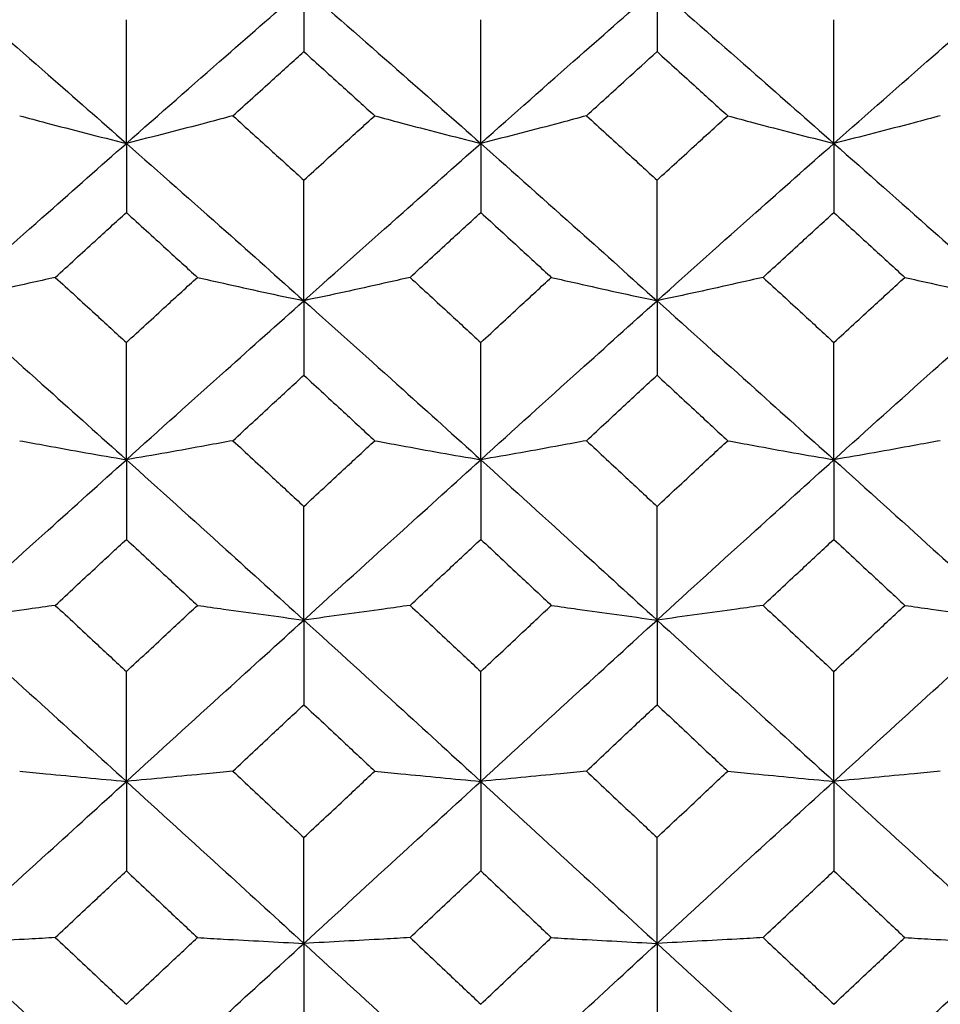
# Model space of a CAD drawing. Header units: inches. Extents: x 1.7 to 20.7, y 4 to 15.1.
# Tile 17 of 54: x 13.639 to 13.999, y 5.601 to 5.986. Entities that reach past the tile are written whole.
import ezdxf

# ---------------------------------------------------------------- set-up
doc = ezdxf.new("R2010")
doc.units = ezdxf.units.IN
doc.header["$MEASUREMENT"] = 0

msp = doc.modelspace()

# ---------------------------------------------------------------- linework, layer by layer
at = {"color": 7, "linetype": 'Continuous', "lineweight": 25}
for p, q in [((13.75004, 5.99882), (13.75004, 5.97388)), ((13.88846, 5.99882), (13.88846, 5.97388)), ((13.68046, 5.93792), (13.68046, 5.98639)), ((13.81938, 5.93792), (13.81938, 5.98639)), ((13.95778, 5.93792), (13.95778, 5.98639)), ((13.68046, 5.93792), (13.68046, 5.91083)), ((13.81938, 5.93792), (13.81938, 5.91083)), ((13.95778, 5.93792), (13.95778, 5.91083)), ((13.75004, 5.87625), (13.75004, 5.9235)), ((13.88846, 5.87625), (13.88846, 5.9235)), ((13.75004, 5.87625), (13.75004, 5.84707)), ((13.88846, 5.87625), (13.88846, 5.84707)), ((13.68046, 5.81395), (13.68046, 5.85988)), ((13.81938, 5.81395), (13.81938, 5.85988)), ((13.95778, 5.81395), (13.95778, 5.85988)), ((13.68046, 5.81395), (13.68046, 5.78274)), ((13.81938, 5.81395), (13.81938, 5.78274)), ((13.95778, 5.81395), (13.95778, 5.78274)), ((13.75004, 5.75112), (13.75004, 5.79565)), ((13.88846, 5.75112), (13.88846, 5.79565)), ((13.75004, 5.75112), (13.75004, 5.71794)), ((13.88846, 5.75112), (13.88846, 5.71794)), ((13.68046, 5.68789), (13.68046, 5.73093)), ((13.81938, 5.68789), (13.81938, 5.73093)), ((13.95778, 5.68789), (13.95778, 5.73093)), ((13.68046, 5.68789), (13.68046, 5.6528)), ((13.81938, 5.68789), (13.81938, 5.6528)), ((13.95778, 5.68789), (13.95778, 5.6528)), ((13.75004, 5.62439), (13.75004, 5.66585)), ((13.88846, 5.62439), (13.88846, 5.66585)), ((13.75004, 5.62439), (13.75004, 5.58745)), ((13.88846, 5.62439), (13.88846, 5.58745))]:
    msp.add_line(p, q, dxfattribs=at)
for points, knots in [([(13.61079, 5.99882), (13.6238, 5.98751), (13.64702, 5.96731), (13.67024, 5.9469), (13.68046, 5.93792)], [0, 0, 0, 0, 0.56006, 1, 1, 1, 1]), ([(13.68046, 5.93792), (13.69346, 5.94934), (13.71666, 5.96973), (13.73984, 5.98994), (13.75004, 5.99882)], [0, 0, 0, 0, 0.560305, 1, 1, 1, 1]), ([(13.75004, 5.99882), (13.763, 5.98751), (13.78613, 5.96732), (13.80923, 5.94689), (13.81938, 5.93792)], [0, 0, 0, 0, 0.560549, 1, 1, 1, 1]), ([(13.81938, 5.93792), (13.83228, 5.94934), (13.8553, 5.96974), (13.87833, 5.98994), (13.88846, 5.99882)], [0, 0, 0, 0, 0.560043, 1, 1, 1, 1]), ([(13.88846, 5.99882), (13.90137, 5.98751), (13.92446, 5.96729), (13.94759, 5.9469), (13.95778, 5.93792)], [0, 0, 0, 0, 0.559436, 1, 1, 1, 1]), ([(13.95778, 5.93792), (13.97075, 5.94934), (13.99393, 5.96975), (14.01712, 5.98994), (14.02734, 5.99882)], [0, 0, 0, 0, 0.559681, 1, 1, 1, 1]), ([(13.72223, 5.94875), (13.72742, 5.95345), (13.73669, 5.96184), (13.74596, 5.9702), (13.75004, 5.97388)], [0, 0, 0, 0, 0.560148, 1, 1, 1, 1]), ([(13.75004, 5.97388), (13.75522, 5.96919), (13.76448, 5.96084), (13.77374, 5.95244), (13.77781, 5.94875)], [0, 0, 0, 0, 0.560187, 1, 1, 1, 1]), ([(13.86083, 5.94875), (13.86598, 5.95345), (13.87519, 5.96184), (13.8844, 5.9702), (13.88846, 5.97388)], [0, 0, 0, 0, 0.559709, 1, 1, 1, 1]), ([(13.88846, 5.97388), (13.89362, 5.9692), (13.90285, 5.96083), (13.91208, 5.95244), (13.91615, 5.94875)], [0, 0, 0, 0, 0.559747, 1, 1, 1, 1]), ([(13.63866, 5.94875), (13.64209, 5.94783), (13.65066, 5.94554), (13.66456, 5.94191), (13.67516, 5.93925), (13.68046, 5.93792)], [0, 0, 0, 0, 0.249941, 0.624929, 1, 1, 1, 1]), ([(13.72223, 5.94875), (13.7188, 5.94783), (13.71024, 5.94553), (13.69636, 5.94191), (13.68576, 5.93925), (13.68046, 5.93792)], [0, 0, 0, 0, 0.249938, 0.624926, 1, 1, 1, 1]), ([(13.72223, 5.94875), (13.72742, 5.94404), (13.73669, 5.93564), (13.74596, 5.92721), (13.75004, 5.9235)], [0, 0, 0, 0, 0.560148, 1, 1, 1, 1]), ([(13.75004, 5.9235), (13.75522, 5.92822), (13.76448, 5.93665), (13.77374, 5.94505), (13.77781, 5.94875)], [0, 0, 0, 0, 0.560187, 1, 1, 1, 1]), ([(13.77781, 5.94875), (13.78122, 5.94783), (13.78974, 5.94554), (13.80357, 5.94192), (13.81411, 5.93925), (13.81938, 5.93792)], [0, 0, 0, 0, 0.249944, 0.624933, 1, 1, 1, 1]), ([(13.86083, 5.94875), (13.85743, 5.94783), (13.84894, 5.94553), (13.83516, 5.94191), (13.82464, 5.93925), (13.81938, 5.93792)], [0, 0, 0, 0, 0.2499358, 0.6249228, 1, 1, 1, 1]), ([(13.86083, 5.94875), (13.86598, 5.94404), (13.87519, 5.93564), (13.8844, 5.92721), (13.88846, 5.9235)], [0, 0, 0, 0, 0.5597087, 1, 1, 1, 1]), ([(13.88846, 5.9235), (13.89362, 5.92822), (13.90285, 5.93665), (13.91208, 5.94505), (13.91615, 5.94875)], [0, 0, 0, 0, 0.559747, 1, 1, 1, 1]), ([(13.91615, 5.94875), (13.91956, 5.94783), (13.92809, 5.94553), (13.94193, 5.94191), (13.95249, 5.93925), (13.95778, 5.93792)], [0, 0, 0, 0, 0.249936, 0.624924, 1, 1, 1, 1]), ([(13.99949, 5.94875), (13.99607, 5.94783), (13.98752, 5.94554), (13.97365, 5.94191), (13.96307, 5.93925), (13.95778, 5.93792)], [0, 0, 0, 0, 0.249942, 0.624932, 1, 1, 1, 1]), ([(13.61079, 5.87625), (13.6238, 5.88781), (13.64702, 5.90845), (13.67024, 5.92891), (13.68046, 5.93792)], [0, 0, 0, 0, 0.56006, 1, 1, 1, 1]), ([(13.68046, 5.93792), (13.69346, 5.92645), (13.71666, 5.90599), (13.73984, 5.88533), (13.75004, 5.87625)], [0, 0, 0, 0, 0.560305, 1, 1, 1, 1]), ([(13.75004, 5.87625), (13.763, 5.88781), (13.78613, 5.90843), (13.80923, 5.92891), (13.81938, 5.93792)], [0, 0, 0, 0, 0.560549, 1, 1, 1, 1]), ([(13.81938, 5.93792), (13.83228, 5.92645), (13.8553, 5.90598), (13.87833, 5.88533), (13.88846, 5.87625)], [0, 0, 0, 0, 0.560043, 1, 1, 1, 1]), ([(13.88846, 5.87625), (13.90137, 5.88781), (13.92446, 5.90846), (13.94759, 5.92891), (13.95778, 5.93792)], [0, 0, 0, 0, 0.559436, 1, 1, 1, 1]), ([(13.95778, 5.93792), (13.97075, 5.92645), (13.99393, 5.90597), (14.01712, 5.88534), (14.02734, 5.87625)], [0, 0, 0, 0, 0.5596808, 1, 1, 1, 1]), ([(13.65259, 5.8854), (13.6578, 5.89016), (13.66709, 5.89864), (13.67637, 5.90711), (13.68046, 5.91083)], [0, 0, 0, 0, 0.560052, 1, 1, 1, 1]), ([(13.68046, 5.91083), (13.68566, 5.90609), (13.69494, 5.89763), (13.70423, 5.88914), (13.70831, 5.8854)], [0, 0, 0, 0, 0.5600903, 1, 1, 1, 1]), ([(13.79168, 5.8854), (13.79685, 5.89016), (13.80609, 5.89864), (13.81532, 5.90711), (13.81938, 5.91083)], [0, 0, 0, 0, 0.560245, 1, 1, 1, 1]), ([(13.81938, 5.91083), (13.82455, 5.90609), (13.83377, 5.89763), (13.84298, 5.88914), (13.84703, 5.8854)], [0, 0, 0, 0, 0.560284, 1, 1, 1, 1]), ([(13.93001, 5.8854), (13.93519, 5.89016), (13.94444, 5.89865), (13.9537, 5.90711), (13.95778, 5.91083)], [0, 0, 0, 0, 0.559805, 1, 1, 1, 1]), ([(13.95778, 5.91083), (13.96296, 5.90609), (13.97223, 5.89763), (13.9815, 5.88914), (13.98558, 5.8854)], [0, 0, 0, 0, 0.559844, 1, 1, 1, 1]), ([(13.65259, 5.8854), (13.64917, 5.88463), (13.6406, 5.88269), (13.6267, 5.87963), (13.61609, 5.87738), (13.61079, 5.87625)], [0, 0, 0, 0, 0.24994, 0.624929, 1, 1, 1, 1]), ([(13.65259, 5.8854), (13.6578, 5.88065), (13.66709, 5.87215), (13.67637, 5.86363), (13.68046, 5.85988)], [0, 0, 0, 0, 0.560052, 1, 1, 1, 1]), ([(13.68046, 5.85988), (13.68566, 5.86465), (13.69494, 5.87317), (13.70423, 5.88167), (13.70831, 5.8854)], [0, 0, 0, 0, 0.5600903, 1, 1, 1, 1]), ([(13.70831, 5.8854), (13.71173, 5.88463), (13.72029, 5.88269), (13.73416, 5.87963), (13.74474, 5.87738), (13.75004, 5.87625)], [0, 0, 0, 0, 0.249942, 0.624931, 1, 1, 1, 1]), ([(13.79168, 5.8854), (13.78827, 5.88463), (13.77974, 5.88269), (13.76589, 5.87963), (13.75532, 5.87738), (13.75004, 5.87625)], [0, 0, 0, 0, 0.2499363, 0.6249243, 1, 1, 1, 1]), ([(13.79168, 5.8854), (13.79685, 5.88065), (13.80609, 5.87215), (13.81532, 5.86363), (13.81938, 5.85988)], [0, 0, 0, 0, 0.560245, 1, 1, 1, 1]), ([(13.81938, 5.85988), (13.82455, 5.86465), (13.83377, 5.87317), (13.84298, 5.88167), (13.84703, 5.8854)], [0, 0, 0, 0, 0.560284, 1, 1, 1, 1]), ([(13.84703, 5.8854), (13.85042, 5.88463), (13.85891, 5.88269), (13.87268, 5.87963), (13.8832, 5.87738), (13.88846, 5.87625)], [0, 0, 0, 0, 0.2499382, 0.6249239, 1, 1, 1, 1]), ([(13.93001, 5.8854), (13.9266, 5.88463), (13.91808, 5.88269), (13.90426, 5.87963), (13.89373, 5.87738), (13.88846, 5.87625)], [0, 0, 0, 0, 0.249944, 0.624934, 1, 1, 1, 1]), ([(13.93001, 5.8854), (13.93519, 5.88065), (13.94444, 5.87215), (13.9537, 5.86363), (13.95778, 5.85988)], [0, 0, 0, 0, 0.559805, 1, 1, 1, 1]), ([(13.95778, 5.85988), (13.96296, 5.86465), (13.97223, 5.87317), (13.9815, 5.88167), (13.98558, 5.8854)], [0, 0, 0, 0, 0.559844, 1, 1, 1, 1]), ([(13.98558, 5.8854), (13.989, 5.88463), (13.99756, 5.88269), (14.01144, 5.87963), (14.02204, 5.87738), (14.02734, 5.87625)], [0, 0, 0, 0, 0.249938, 0.624926, 1, 1, 1, 1]), ([(13.61079, 5.87625), (13.6238, 5.86466), (13.64702, 5.84396), (13.67024, 5.82312), (13.68046, 5.81395)], [0, 0, 0, 0, 0.56006, 1, 1, 1, 1]), ([(13.68046, 5.81395), (13.69346, 5.82562), (13.71666, 5.84645), (13.73984, 5.86715), (13.75004, 5.87625)], [0, 0, 0, 0, 0.560305, 1, 1, 1, 1]), ([(13.75004, 5.87625), (13.763, 5.86466), (13.78613, 5.84398), (13.80923, 5.82311), (13.81938, 5.81395)], [0, 0, 0, 0, 0.560549, 1, 1, 1, 1]), ([(13.81938, 5.81395), (13.83228, 5.82562), (13.8553, 5.84645), (13.87833, 5.86715), (13.88846, 5.87625)], [0, 0, 0, 0, 0.560043, 1, 1, 1, 1]), ([(13.88846, 5.87625), (13.90137, 5.86466), (13.92446, 5.84394), (13.94759, 5.82312), (13.95778, 5.81395)], [0, 0, 0, 0, 0.5594358, 1, 1, 1, 1]), ([(13.95778, 5.81395), (13.97075, 5.82562), (13.99393, 5.84646), (14.01712, 5.86714), (14.02734, 5.87625)], [0, 0, 0, 0, 0.559681, 1, 1, 1, 1]), ([(13.72223, 5.8214), (13.72742, 5.8262), (13.73669, 5.83477), (13.74596, 5.84332), (13.75004, 5.84707)], [0, 0, 0, 0, 0.5601483, 1, 1, 1, 1]), ([(13.75004, 5.84707), (13.75522, 5.84229), (13.76448, 5.83374), (13.77374, 5.82517), (13.77781, 5.8214)], [0, 0, 0, 0, 0.560187, 1, 1, 1, 1]), ([(13.86083, 5.8214), (13.86598, 5.8262), (13.87519, 5.83477), (13.8844, 5.84331), (13.88846, 5.84707)], [0, 0, 0, 0, 0.559709, 1, 1, 1, 1]), ([(13.88846, 5.84707), (13.89362, 5.84229), (13.90285, 5.83374), (13.91208, 5.82517), (13.91615, 5.8214)], [0, 0, 0, 0, 0.559747, 1, 1, 1, 1]), ([(13.63866, 5.8214), (13.64209, 5.82077), (13.65066, 5.81919), (13.66456, 5.8167), (13.67516, 5.81486), (13.68046, 5.81395)], [0, 0, 0, 0, 0.249941, 0.624929, 1, 1, 1, 1]), ([(13.72223, 5.8214), (13.7188, 5.82077), (13.71024, 5.81919), (13.69636, 5.8167), (13.68576, 5.81486), (13.68046, 5.81395)], [0, 0, 0, 0, 0.249938, 0.624926, 1, 1, 1, 1]), ([(13.72223, 5.8214), (13.72742, 5.8166), (13.73669, 5.80803), (13.74596, 5.79943), (13.75004, 5.79565)], [0, 0, 0, 0, 0.560148, 1, 1, 1, 1]), ([(13.75004, 5.79565), (13.75522, 5.80046), (13.76448, 5.80905), (13.77374, 5.81763), (13.77781, 5.8214)], [0, 0, 0, 0, 0.560187, 1, 1, 1, 1]), ([(13.77781, 5.8214), (13.78122, 5.82077), (13.78974, 5.81919), (13.80357, 5.8167), (13.81411, 5.81486), (13.81938, 5.81395)], [0, 0, 0, 0, 0.249944, 0.624933, 1, 1, 1, 1]), ([(13.86083, 5.8214), (13.85743, 5.82077), (13.84894, 5.81919), (13.83516, 5.8167), (13.82464, 5.81486), (13.81938, 5.81395)], [0, 0, 0, 0, 0.249936, 0.624923, 1, 1, 1, 1]), ([(13.86083, 5.8214), (13.86598, 5.8166), (13.87519, 5.80802), (13.8844, 5.79943), (13.88846, 5.79565)], [0, 0, 0, 0, 0.559709, 1, 1, 1, 1]), ([(13.88846, 5.79565), (13.89362, 5.80046), (13.90285, 5.80906), (13.91208, 5.81763), (13.91615, 5.8214)], [0, 0, 0, 0, 0.559747, 1, 1, 1, 1]), ([(13.91615, 5.8214), (13.91956, 5.82077), (13.92809, 5.81919), (13.94193, 5.8167), (13.95249, 5.81486), (13.95778, 5.81395)], [0, 0, 0, 0, 0.249936, 0.624924, 1, 1, 1, 1]), ([(13.99949, 5.8214), (13.99607, 5.82077), (13.98752, 5.81919), (13.97365, 5.8167), (13.96307, 5.81486), (13.95778, 5.81395)], [0, 0, 0, 0, 0.249942, 0.624932, 1, 1, 1, 1]), ([(13.61079, 5.75112), (13.6238, 5.76288), (13.64702, 5.78388), (13.67024, 5.80476), (13.68046, 5.81395)], [0, 0, 0, 0, 0.56006, 1, 1, 1, 1]), ([(13.68046, 5.81395), (13.69346, 5.80225), (13.71666, 5.78137), (13.73984, 5.76036), (13.75004, 5.75112)], [0, 0, 0, 0, 0.560305, 1, 1, 1, 1]), ([(13.75004, 5.75112), (13.763, 5.76288), (13.78613, 5.78386), (13.80923, 5.80476), (13.81938, 5.81395)], [0, 0, 0, 0, 0.560549, 1, 1, 1, 1]), ([(13.81938, 5.81395), (13.83228, 5.80225), (13.8553, 5.78136), (13.87833, 5.76036), (13.88846, 5.75112)], [0, 0, 0, 0, 0.560043, 1, 1, 1, 1]), ([(13.88846, 5.75112), (13.90137, 5.76288), (13.92446, 5.78389), (13.94759, 5.80476), (13.95778, 5.81395)], [0, 0, 0, 0, 0.5594358, 1, 1, 1, 1]), ([(13.95778, 5.81395), (13.97075, 5.80225), (13.99393, 5.78135), (14.01712, 5.76036), (14.02734, 5.75112)], [0, 0, 0, 0, 0.559681, 1, 1, 1, 1]), ([(13.65259, 5.75687), (13.6578, 5.7617), (13.66709, 5.77033), (13.67637, 5.77895), (13.68046, 5.78274)], [0, 0, 0, 0, 0.560052, 1, 1, 1, 1]), ([(13.68046, 5.78274), (13.68566, 5.77791), (13.69494, 5.7693), (13.70423, 5.76066), (13.70831, 5.75687)], [0, 0, 0, 0, 0.56009, 1, 1, 1, 1]), ([(13.79168, 5.75687), (13.79685, 5.7617), (13.80609, 5.77033), (13.81532, 5.77895), (13.81938, 5.78274)], [0, 0, 0, 0, 0.560245, 1, 1, 1, 1]), ([(13.81938, 5.78274), (13.82455, 5.77791), (13.83377, 5.7693), (13.84298, 5.76066), (13.84703, 5.75687)], [0, 0, 0, 0, 0.560284, 1, 1, 1, 1]), ([(13.93001, 5.75687), (13.93519, 5.7617), (13.94444, 5.77033), (13.9537, 5.77895), (13.95778, 5.78274)], [0, 0, 0, 0, 0.559805, 1, 1, 1, 1]), ([(13.95778, 5.78274), (13.96296, 5.77791), (13.97223, 5.7693), (13.9815, 5.76066), (13.98558, 5.75687)], [0, 0, 0, 0, 0.559844, 1, 1, 1, 1]), ([(13.65259, 5.75687), (13.64917, 5.75638), (13.6406, 5.75516), (13.6267, 5.75324), (13.61609, 5.75183), (13.61079, 5.75112)], [0, 0, 0, 0, 0.24994, 0.624929, 1, 1, 1, 1]), ([(13.65259, 5.75687), (13.6578, 5.75203), (13.66709, 5.74339), (13.67637, 5.73474), (13.68046, 5.73093)], [0, 0, 0, 0, 0.560052, 1, 1, 1, 1]), ([(13.68046, 5.73093), (13.68566, 5.73577), (13.69494, 5.74443), (13.70423, 5.75307), (13.70831, 5.75687)], [0, 0, 0, 0, 0.56009, 1, 1, 1, 1]), ([(13.70831, 5.75687), (13.71173, 5.75638), (13.72029, 5.75516), (13.73416, 5.75324), (13.74474, 5.75183), (13.75004, 5.75112)], [0, 0, 0, 0, 0.249942, 0.624931, 1, 1, 1, 1]), ([(13.79168, 5.75687), (13.78827, 5.75638), (13.77974, 5.75516), (13.76589, 5.75324), (13.75532, 5.75183), (13.75004, 5.75112)], [0, 0, 0, 0, 0.249936, 0.624924, 1, 1, 1, 1]), ([(13.79168, 5.75687), (13.79685, 5.75203), (13.80609, 5.74339), (13.81532, 5.73474), (13.81938, 5.73093)], [0, 0, 0, 0, 0.560245, 1, 1, 1, 1]), ([(13.81938, 5.73093), (13.82455, 5.73578), (13.83377, 5.74442), (13.84298, 5.75307), (13.84703, 5.75687)], [0, 0, 0, 0, 0.560284, 1, 1, 1, 1]), ([(13.84703, 5.75687), (13.85042, 5.75638), (13.85891, 5.75516), (13.87268, 5.75324), (13.8832, 5.75183), (13.88846, 5.75112)], [0, 0, 0, 0, 0.249938, 0.624924, 1, 1, 1, 1]), ([(13.93001, 5.75687), (13.9266, 5.75638), (13.91808, 5.75516), (13.90426, 5.75324), (13.89373, 5.75183), (13.88846, 5.75112)], [0, 0, 0, 0, 0.249944, 0.624934, 1, 1, 1, 1]), ([(13.93001, 5.75687), (13.93519, 5.75203), (13.94444, 5.74339), (13.9537, 5.73474), (13.95778, 5.73093)], [0, 0, 0, 0, 0.559805, 1, 1, 1, 1]), ([(13.95778, 5.73093), (13.96296, 5.73577), (13.97223, 5.74443), (13.9815, 5.75307), (13.98558, 5.75687)], [0, 0, 0, 0, 0.559844, 1, 1, 1, 1]), ([(13.98558, 5.75687), (13.989, 5.75638), (13.99756, 5.75516), (14.01144, 5.75324), (14.02204, 5.75183), (14.02734, 5.75112)], [0, 0, 0, 0, 0.249938, 0.624926, 1, 1, 1, 1]), ([(13.61079, 5.75112), (13.6238, 5.73934), (13.64702, 5.71831), (13.67024, 5.69719), (13.68046, 5.68789)], [0, 0, 0, 0, 0.56006, 1, 1, 1, 1]), ([(13.68046, 5.68789), (13.69346, 5.69972), (13.71666, 5.72083), (13.73984, 5.74187), (13.75004, 5.75112)], [0, 0, 0, 0, 0.560305, 1, 1, 1, 1]), ([(13.75004, 5.75112), (13.763, 5.73934), (13.78613, 5.71832), (13.80923, 5.69718), (13.81938, 5.68789)], [0, 0, 0, 0, 0.560549, 1, 1, 1, 1]), ([(13.81938, 5.68789), (13.83228, 5.69972), (13.8553, 5.72084), (13.87833, 5.74187), (13.88846, 5.75112)], [0, 0, 0, 0, 0.560043, 1, 1, 1, 1]), ([(13.88846, 5.75112), (13.90137, 5.73934), (13.92446, 5.71829), (13.94759, 5.69719), (13.95778, 5.68789)], [0, 0, 0, 0, 0.559436, 1, 1, 1, 1]), ([(13.95778, 5.68789), (13.97075, 5.69972), (13.99393, 5.72085), (14.01712, 5.74187), (14.02734, 5.75112)], [0, 0, 0, 0, 0.559681, 1, 1, 1, 1]), ([(13.72223, 5.69192), (13.72742, 5.69678), (13.73669, 5.70546), (13.74596, 5.71412), (13.75004, 5.71794)], [0, 0, 0, 0, 0.560148, 1, 1, 1, 1]), ([(13.75004, 5.71794), (13.75522, 5.71308), (13.76448, 5.70442), (13.77374, 5.69574), (13.77781, 5.69192)], [0, 0, 0, 0, 0.560187, 1, 1, 1, 1]), ([(13.86083, 5.69192), (13.86598, 5.69678), (13.87519, 5.70546), (13.8844, 5.71412), (13.88846, 5.71794)], [0, 0, 0, 0, 0.559709, 1, 1, 1, 1]), ([(13.88846, 5.71794), (13.89362, 5.71308), (13.90285, 5.70441), (13.91208, 5.69574), (13.91615, 5.69192)], [0, 0, 0, 0, 0.5597473, 1, 1, 1, 1]), ([(13.63866, 5.69192), (13.64209, 5.69158), (13.65066, 5.69072), (13.66456, 5.68938), (13.67516, 5.68839), (13.68046, 5.68789)], [0, 0, 0, 0, 0.249941, 0.624929, 1, 1, 1, 1]), ([(13.72223, 5.69192), (13.7188, 5.69158), (13.71024, 5.69072), (13.69636, 5.68938), (13.68576, 5.68839), (13.68046, 5.68789)], [0, 0, 0, 0, 0.249938, 0.624926, 1, 1, 1, 1]), ([(13.72223, 5.69192), (13.72742, 5.68705), (13.73669, 5.67837), (13.74596, 5.66967), (13.75004, 5.66585)], [0, 0, 0, 0, 0.560148, 1, 1, 1, 1]), ([(13.75004, 5.66585), (13.75522, 5.67072), (13.76448, 5.67941), (13.77374, 5.6881), (13.77781, 5.69192)], [0, 0, 0, 0, 0.560187, 1, 1, 1, 1]), ([(13.77781, 5.69192), (13.78122, 5.69158), (13.78974, 5.69072), (13.80357, 5.68938), (13.81411, 5.68839), (13.81938, 5.68789)], [0, 0, 0, 0, 0.249944, 0.624933, 1, 1, 1, 1]), ([(13.86083, 5.69192), (13.85743, 5.69158), (13.84894, 5.69072), (13.83516, 5.68938), (13.82464, 5.68839), (13.81938, 5.68789)], [0, 0, 0, 0, 0.249936, 0.624923, 1, 1, 1, 1]), ([(13.86083, 5.69192), (13.86598, 5.68705), (13.87519, 5.67837), (13.8844, 5.66968), (13.88846, 5.66585)], [0, 0, 0, 0, 0.559709, 1, 1, 1, 1]), ([(13.88846, 5.66585), (13.89362, 5.67072), (13.90285, 5.67942), (13.91208, 5.6881), (13.91615, 5.69192)], [0, 0, 0, 0, 0.559747, 1, 1, 1, 1]), ([(13.91615, 5.69192), (13.91956, 5.69158), (13.92809, 5.69072), (13.94193, 5.68938), (13.95249, 5.68839), (13.95778, 5.68789)], [0, 0, 0, 0, 0.2499361, 0.6249241, 1, 1, 1, 1]), ([(13.99949, 5.69192), (13.99607, 5.69158), (13.98752, 5.69072), (13.97365, 5.68938), (13.96307, 5.68839), (13.95778, 5.68789)], [0, 0, 0, 0, 0.249942, 0.624932, 1, 1, 1, 1]), ([(13.61079, 5.62439), (13.6238, 5.63626), (13.64702, 5.65745), (13.67024, 5.67859), (13.68046, 5.68789)], [0, 0, 0, 0, 0.56006, 1, 1, 1, 1]), ([(13.68046, 5.68789), (13.69346, 5.67605), (13.71666, 5.65492), (13.73984, 5.63371), (13.75004, 5.62439)], [0, 0, 0, 0, 0.560305, 1, 1, 1, 1]), ([(13.75004, 5.62439), (13.763, 5.63626), (13.78613, 5.65744), (13.80923, 5.6786), (13.81938, 5.68789)], [0, 0, 0, 0, 0.560549, 1, 1, 1, 1]), ([(13.81938, 5.68789), (13.83228, 5.67605), (13.8553, 5.65491), (13.87833, 5.63371), (13.88846, 5.62439)], [0, 0, 0, 0, 0.560043, 1, 1, 1, 1]), ([(13.88846, 5.62439), (13.90137, 5.63625), (13.92446, 5.65747), (13.94759, 5.67859), (13.95778, 5.68789)], [0, 0, 0, 0, 0.5594358, 1, 1, 1, 1]), ([(13.95778, 5.68789), (13.97075, 5.67606), (13.99393, 5.6549), (14.01712, 5.63372), (14.02734, 5.62439)], [0, 0, 0, 0, 0.559681, 1, 1, 1, 1]), ([(13.65259, 5.62668), (13.6578, 5.63156), (13.66709, 5.64027), (13.67637, 5.64897), (13.68046, 5.6528)], [0, 0, 0, 0, 0.560052, 1, 1, 1, 1]), ([(13.68046, 5.6528), (13.68566, 5.64793), (13.69494, 5.63922), (13.70423, 5.63051), (13.70831, 5.62668)], [0, 0, 0, 0, 0.56009, 1, 1, 1, 1]), ([(13.79168, 5.62668), (13.79685, 5.63156), (13.80609, 5.64027), (13.81532, 5.64897), (13.81938, 5.6528)], [0, 0, 0, 0, 0.560245, 1, 1, 1, 1]), ([(13.81938, 5.6528), (13.82455, 5.64793), (13.83377, 5.63923), (13.84298, 5.63051), (13.84703, 5.62668)], [0, 0, 0, 0, 0.560284, 1, 1, 1, 1]), ([(13.93001, 5.62668), (13.93519, 5.63156), (13.94444, 5.64027), (13.9537, 5.64897), (13.95778, 5.6528)], [0, 0, 0, 0, 0.559805, 1, 1, 1, 1]), ([(13.95778, 5.6528), (13.96296, 5.64793), (13.97223, 5.63922), (13.9815, 5.63051), (13.98558, 5.62668)], [0, 0, 0, 0, 0.559844, 1, 1, 1, 1]), ([(13.65259, 5.62668), (13.64917, 5.62648), (13.6406, 5.626), (13.6267, 5.62523), (13.61609, 5.62467), (13.61079, 5.62439)], [0, 0, 0, 0, 0.24994, 0.624929, 1, 1, 1, 1]), ([(13.65259, 5.62668), (13.6578, 5.6218), (13.66709, 5.61309), (13.67637, 5.60437), (13.68046, 5.60053)], [0, 0, 0, 0, 0.560052, 1, 1, 1, 1]), ([(13.68046, 5.60053), (13.68566, 5.60541), (13.69494, 5.61413), (13.70423, 5.62285), (13.70831, 5.62668)], [0, 0, 0, 0, 0.56009, 1, 1, 1, 1]), ([(13.70831, 5.62668), (13.71173, 5.62648), (13.72029, 5.626), (13.73416, 5.62523), (13.74474, 5.62467), (13.75004, 5.62439)], [0, 0, 0, 0, 0.249942, 0.624931, 1, 1, 1, 1]), ([(13.79168, 5.62668), (13.78827, 5.62648), (13.77974, 5.626), (13.76589, 5.62523), (13.75532, 5.62467), (13.75004, 5.62439)], [0, 0, 0, 0, 0.249936, 0.624924, 1, 1, 1, 1]), ([(13.79168, 5.62668), (13.79685, 5.6218), (13.80609, 5.61309), (13.81532, 5.60437), (13.81938, 5.60053)], [0, 0, 0, 0, 0.560245, 1, 1, 1, 1]), ([(13.81938, 5.60053), (13.82455, 5.60541), (13.83377, 5.61413), (13.84298, 5.62285), (13.84703, 5.62668)], [0, 0, 0, 0, 0.560284, 1, 1, 1, 1]), ([(13.84703, 5.62668), (13.85042, 5.62648), (13.85891, 5.626), (13.87268, 5.62523), (13.8832, 5.62467), (13.88846, 5.62439)], [0, 0, 0, 0, 0.249938, 0.624924, 1, 1, 1, 1]), ([(13.93001, 5.62668), (13.9266, 5.62648), (13.91808, 5.626), (13.90426, 5.62523), (13.89373, 5.62467), (13.88846, 5.62439)], [0, 0, 0, 0, 0.249944, 0.624934, 1, 1, 1, 1]), ([(13.93001, 5.62668), (13.93519, 5.6218), (13.94444, 5.61308), (13.9537, 5.60437), (13.95778, 5.60053)], [0, 0, 0, 0, 0.559805, 1, 1, 1, 1]), ([(13.95778, 5.60053), (13.96296, 5.60541), (13.97223, 5.61413), (13.9815, 5.62284), (13.98558, 5.62668)], [0, 0, 0, 0, 0.559844, 1, 1, 1, 1]), ([(13.98558, 5.62668), (13.989, 5.62648), (13.99756, 5.626), (14.01144, 5.62523), (14.02204, 5.62467), (14.02734, 5.62439)], [0, 0, 0, 0, 0.249938, 0.624926, 1, 1, 1, 1]), ([(13.61079, 5.62439), (13.6238, 5.61251), (13.64702, 5.5913), (13.67024, 5.57006), (13.68046, 5.56072)], [0, 0, 0, 0, 0.56006, 1, 1, 1, 1]), ([(13.68046, 5.56072), (13.69346, 5.57261), (13.71666, 5.59384), (13.73984, 5.61506), (13.75004, 5.62439)], [0, 0, 0, 0, 0.560305, 1, 1, 1, 1]), ([(13.75004, 5.62439), (13.763, 5.61251), (13.78613, 5.59131), (13.80923, 5.57006), (13.81938, 5.56072)], [0, 0, 0, 0, 0.560549, 1, 1, 1, 1]), ([(13.81938, 5.56072), (13.83228, 5.57261), (13.8553, 5.59384), (13.87833, 5.61505), (13.88846, 5.62439)], [0, 0, 0, 0, 0.560043, 1, 1, 1, 1]), ([(13.88846, 5.62439), (13.90137, 5.61251), (13.92446, 5.59128), (13.94759, 5.57006), (13.95778, 5.56072)], [0, 0, 0, 0, 0.559436, 1, 1, 1, 1]), ([(13.95778, 5.56072), (13.97075, 5.57261), (13.99393, 5.59385), (14.01712, 5.61505), (14.02734, 5.62439)], [0, 0, 0, 0, 0.559681, 1, 1, 1, 1])]:
    msp.add_open_spline(points, degree=3, knots=knots, dxfattribs=at)

doc.saveas('drawing.dxf')
